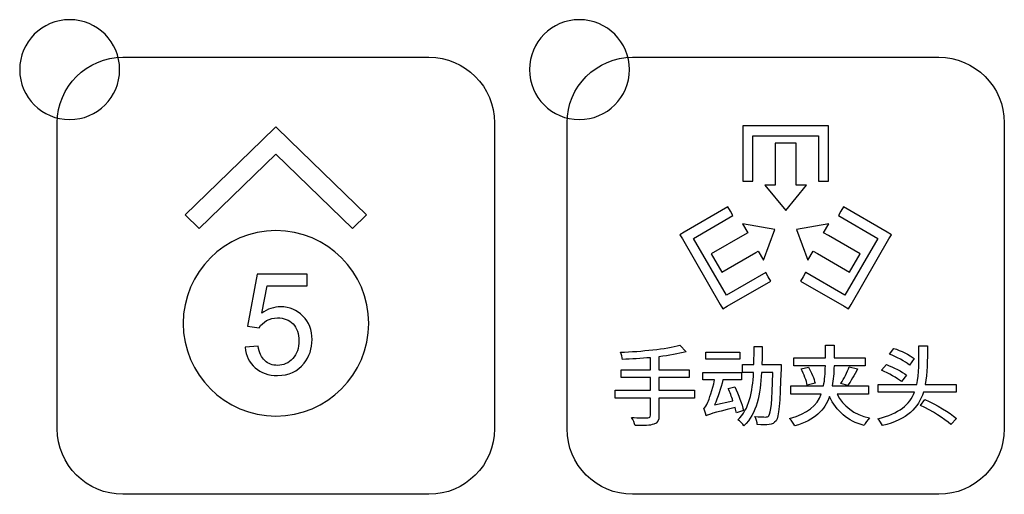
# Model space of a CAD drawing. Header units: millimetres. Extents: x 7143 to 9546, y -1575 to -869.
# Tile 29 of 94: x 7427 to 7466, y -1339 to -1320. Entities that reach past the tile are written whole.
import ezdxf

# ---------------------------------------------------------------- set-up
doc = ezdxf.new("R2010")
doc.units = ezdxf.units.MM
doc.header["$LTSCALE"] = 3

msp = doc.modelspace()

# ---------------------------------------------------------------- linework, layer by layer
at = {"linetype": 'Continuous', "lineweight": 30}
for points, knots in [([(7428.518, -1319.793), (7429.622, -1319.793), (7430.518, -1320.688), (7430.518, -1321.793), (7430.518, -1321.793), (7430.518, -1322.897), (7429.622, -1323.793), (7428.518, -1323.793), (7428.518, -1323.793), (7427.413, -1323.793), (7426.518, -1322.897), (7426.518, -1321.793), (7426.518, -1321.793), (7426.518, -1320.688), (7427.413, -1319.793), (7428.518, -1319.793)], [0, 0, 0, 0, 0.2, 0.2, 0.2, 0.2, 0.4, 0.4, 0.4, 0.4, 0.6, 0.6, 0.6, 0.6, 1, 1, 1, 1]), ([(7448.918, -1319.793), (7450.022, -1319.793), (7450.918, -1320.688), (7450.918, -1321.793), (7450.918, -1321.793), (7450.918, -1322.897), (7450.022, -1323.793), (7448.918, -1323.793), (7448.918, -1323.793), (7447.813, -1323.793), (7446.918, -1322.897), (7446.918, -1321.793), (7446.918, -1321.793), (7446.918, -1320.688), (7447.813, -1319.793), (7448.918, -1319.793)], [0, 0, 0, 0, 0.2, 0.2, 0.2, 0.2, 0.4, 0.4, 0.4, 0.4, 0.6, 0.6, 0.6, 0.6, 1, 1, 1, 1]), ([(7430.648, -1338.798), (7430.648, -1338.798), (7442.898, -1338.798), (7442.898, -1338.798), (7442.898, -1338.798), (7444.342, -1338.798), (7445.523, -1337.617), (7445.523, -1336.173), (7445.523, -1336.173), (7445.523, -1336.173), (7445.523, -1323.923), (7445.523, -1323.923), (7445.523, -1323.923), (7445.523, -1322.479), (7444.342, -1321.298), (7442.898, -1321.298), (7442.898, -1321.298), (7442.898, -1321.298), (7430.648, -1321.298), (7430.648, -1321.298), (7430.648, -1321.298), (7429.204, -1321.298), (7428.023, -1322.479), (7428.023, -1323.923), (7428.023, -1323.923), (7428.023, -1323.923), (7428.023, -1336.173), (7428.023, -1336.173), (7428.023, -1336.173), (7428.023, -1337.617), (7429.204, -1338.798), (7430.648, -1338.798)], [0, 0, 0, 0, 0.111111, 0.111111, 0.111111, 0.111111, 0.222222, 0.222222, 0.222222, 0.222222, 0.333333, 0.333333, 0.333333, 0.333333, 0.444444, 0.444444, 0.444444, 0.444444, 0.555556, 0.555556, 0.555556, 0.555556, 0.666667, 0.666667, 0.666667, 0.666667, 0.777778, 0.777778, 0.777778, 0.777778, 1, 1, 1, 1]), ([(7451.048, -1338.798), (7451.048, -1338.798), (7463.298, -1338.798), (7463.298, -1338.798), (7463.298, -1338.798), (7464.742, -1338.798), (7465.923, -1337.617), (7465.923, -1336.173), (7465.923, -1336.173), (7465.923, -1336.173), (7465.923, -1323.923), (7465.923, -1323.923), (7465.923, -1323.923), (7465.923, -1322.479), (7464.742, -1321.298), (7463.298, -1321.298), (7463.298, -1321.298), (7463.298, -1321.298), (7451.048, -1321.298), (7451.048, -1321.298), (7451.048, -1321.298), (7449.604, -1321.298), (7448.423, -1322.479), (7448.423, -1323.923), (7448.423, -1323.923), (7448.423, -1323.923), (7448.423, -1336.173), (7448.423, -1336.173), (7448.423, -1336.173), (7448.423, -1337.617), (7449.604, -1338.798), (7451.048, -1338.798)], [0, 0, 0, 0, 0.111111, 0.111111, 0.111111, 0.111111, 0.222222, 0.222222, 0.222222, 0.222222, 0.333333, 0.333333, 0.333333, 0.333333, 0.444444, 0.444444, 0.444444, 0.444444, 0.555556, 0.555556, 0.555556, 0.555556, 0.666667, 0.666667, 0.666667, 0.666667, 0.777778, 0.777778, 0.777778, 0.777778, 1, 1, 1, 1]), ([(7433.703, -1328.15), (7433.703, -1328.15), (7436.773, -1325.175), (7436.773, -1325.175), (7436.773, -1325.175), (7436.773, -1325.175), (7439.843, -1328.15), (7439.843, -1328.15), (7439.843, -1328.15), (7439.843, -1328.15), (7440.403, -1327.607), (7440.403, -1327.607), (7440.403, -1327.607), (7440.403, -1327.607), (7437.333, -1324.632), (7437.333, -1324.632), (7437.333, -1324.632), (7437.333, -1324.632), (7437.333, -1324.632), (7437.333, -1324.632), (7437.333, -1324.632), (7437.333, -1324.632), (7436.773, -1324.089), (7436.773, -1324.089), (7436.773, -1324.089), (7436.773, -1324.089), (7436.773, -1324.09), (7436.773, -1324.09), (7436.773, -1324.09), (7436.773, -1324.09), (7436.772, -1324.089), (7436.772, -1324.089), (7436.772, -1324.089), (7436.772, -1324.089), (7436.213, -1324.632), (7436.213, -1324.632), (7436.213, -1324.632), (7436.213, -1324.632), (7436.213, -1324.632), (7436.213, -1324.632), (7436.213, -1324.632), (7436.213, -1324.632), (7433.143, -1327.607), (7433.143, -1327.607), (7433.143, -1327.607), (7433.143, -1327.607), (7433.703, -1328.15), (7433.703, -1328.15)], [0, 0, 0, 0, 0.076923, 0.076923, 0.076923, 0.076923, 0.153846, 0.153846, 0.153846, 0.153846, 0.230769, 0.230769, 0.230769, 0.230769, 0.307692, 0.307692, 0.307692, 0.307692, 0.384615, 0.384615, 0.384615, 0.384615, 0.461538, 0.461538, 0.461538, 0.461538, 0.538462, 0.538462, 0.538462, 0.538462, 0.615385, 0.615385, 0.615385, 0.615385, 0.692308, 0.692308, 0.692308, 0.692308, 0.769231, 0.769231, 0.769231, 0.769231, 0.846154, 0.846154, 0.846154, 0.846154, 1, 1, 1, 1]), ([(7455.46, -1326.255), (7455.46, -1326.255), (7455.46, -1324.238), (7455.46, -1324.238), (7455.46, -1324.238), (7455.46, -1324.238), (7455.46, -1324.038), (7455.46, -1324.038), (7455.46, -1324.038), (7455.46, -1324.038), (7455.66, -1324.038), (7455.66, -1324.038), (7455.66, -1324.038), (7455.66, -1324.038), (7458.686, -1324.038), (7458.686, -1324.038), (7458.686, -1324.038), (7458.686, -1324.038), (7458.886, -1324.038), (7458.886, -1324.038), (7458.886, -1324.038), (7458.886, -1324.038), (7458.886, -1324.238), (7458.886, -1324.238), (7458.886, -1324.238), (7458.886, -1324.238), (7458.886, -1326.255), (7458.886, -1326.255), (7458.886, -1326.255), (7458.886, -1326.255), (7458.686, -1326.255), (7458.686, -1326.255), (7458.686, -1326.255), (7458.686, -1326.255), (7458.486, -1326.255), (7458.486, -1326.255), (7458.486, -1326.255), (7458.486, -1326.255), (7458.486, -1326.248), (7458.486, -1326.248), (7458.486, -1326.248), (7458.486, -1326.248), (7458.486, -1324.438), (7458.486, -1324.438), (7458.486, -1324.438), (7458.486, -1324.438), (7455.86, -1324.438), (7455.86, -1324.438), (7455.86, -1324.438), (7455.86, -1324.438), (7455.86, -1326.161), (7455.86, -1326.161), (7455.86, -1326.161), (7455.86, -1326.161), (7455.86, -1326.255), (7455.86, -1326.255), (7455.86, -1326.255), (7455.86, -1326.255), (7455.66, -1326.255), (7455.66, -1326.255), (7455.66, -1326.255), (7455.66, -1326.255), (7455.46, -1326.255), (7455.46, -1326.255)], [0, 0, 0, 0, 0.058824, 0.058824, 0.058824, 0.058824, 0.117647, 0.117647, 0.117647, 0.117647, 0.176471, 0.176471, 0.176471, 0.176471, 0.235294, 0.235294, 0.235294, 0.235294, 0.294118, 0.294118, 0.294118, 0.294118, 0.352941, 0.352941, 0.352941, 0.352941, 0.411765, 0.411765, 0.411765, 0.411765, 0.470588, 0.470588, 0.470588, 0.470588, 0.529412, 0.529412, 0.529412, 0.529412, 0.588235, 0.588235, 0.588235, 0.588235, 0.647059, 0.647059, 0.647059, 0.647059, 0.705882, 0.705882, 0.705882, 0.705882, 0.764706, 0.764706, 0.764706, 0.764706, 0.823529, 0.823529, 0.823529, 0.823529, 0.882353, 0.882353, 0.882353, 0.882353, 1, 1, 1, 1]), ([(7456.753, -1324.742), (7456.753, -1324.742), (7457.593, -1324.742), (7457.593, -1324.742), (7457.593, -1324.742), (7457.593, -1324.742), (7457.593, -1326.219), (7457.593, -1326.219), (7457.593, -1326.219), (7457.593, -1326.219), (7457.593, -1326.423), (7457.593, -1326.423), (7457.593, -1326.423), (7457.593, -1326.423), (7458.013, -1326.423), (7458.013, -1326.423), (7458.013, -1326.423), (7458.013, -1326.423), (7457.173, -1327.431), (7457.173, -1327.431), (7457.173, -1327.431), (7457.173, -1327.431), (7456.333, -1326.423), (7456.333, -1326.423), (7456.333, -1326.423), (7456.333, -1326.423), (7456.753, -1326.423), (7456.753, -1326.423), (7456.753, -1326.423), (7456.753, -1326.423), (7456.753, -1326.191), (7456.753, -1326.191), (7456.753, -1326.191), (7456.753, -1326.191), (7456.753, -1324.742), (7456.753, -1324.742)], [0, 0, 0, 0, 0.1, 0.1, 0.1, 0.1, 0.2, 0.2, 0.2, 0.2, 0.3, 0.3, 0.3, 0.3, 0.4, 0.4, 0.4, 0.4, 0.5, 0.5, 0.5, 0.5, 0.6, 0.6, 0.6, 0.6, 0.7, 0.7, 0.7, 0.7, 0.8, 0.8, 0.8, 0.8, 1, 1, 1, 1]), ([(7456.574, -1330.259), (7456.574, -1330.259), (7454.827, -1331.267), (7454.827, -1331.267), (7454.827, -1331.267), (7454.827, -1331.267), (7454.654, -1331.367), (7454.654, -1331.367), (7454.654, -1331.367), (7454.654, -1331.367), (7454.554, -1331.194), (7454.554, -1331.194), (7454.554, -1331.194), (7454.554, -1331.194), (7453.041, -1328.574), (7453.041, -1328.574), (7453.041, -1328.574), (7453.041, -1328.574), (7452.942, -1328.401), (7452.942, -1328.401), (7452.942, -1328.401), (7452.942, -1328.401), (7453.114, -1328.302), (7453.114, -1328.302), (7453.114, -1328.302), (7453.114, -1328.302), (7454.861, -1327.293), (7454.861, -1327.293), (7454.861, -1327.293), (7454.861, -1327.293), (7454.961, -1327.466), (7454.961, -1327.466), (7454.961, -1327.466), (7454.961, -1327.466), (7455.061, -1327.639), (7455.061, -1327.639), (7455.061, -1327.639), (7455.061, -1327.639), (7453.486, -1328.548), (7453.486, -1328.548), (7453.486, -1328.548), (7453.486, -1328.548), (7454.8, -1330.822), (7454.8, -1330.822), (7454.8, -1330.822), (7454.8, -1330.822), (7456.374, -1329.913), (7456.374, -1329.913), (7456.374, -1329.913), (7456.374, -1329.913), (7456.474, -1330.086), (7456.474, -1330.086), (7456.474, -1330.086), (7456.474, -1330.086), (7456.574, -1330.259), (7456.574, -1330.259)], [0, 0, 0, 0, 0.066667, 0.066667, 0.066667, 0.066667, 0.133333, 0.133333, 0.133333, 0.133333, 0.2, 0.2, 0.2, 0.2, 0.266667, 0.266667, 0.266667, 0.266667, 0.333333, 0.333333, 0.333333, 0.333333, 0.4, 0.4, 0.4, 0.4, 0.466667, 0.466667, 0.466667, 0.466667, 0.533333, 0.533333, 0.533333, 0.533333, 0.6, 0.6, 0.6, 0.6, 0.666667, 0.666667, 0.666667, 0.666667, 0.733333, 0.733333, 0.733333, 0.733333, 0.8, 0.8, 0.8, 0.8, 0.866667, 0.866667, 0.866667, 0.866667, 1, 1, 1, 1]), ([(7459.485, -1327.293), (7459.485, -1327.293), (7461.232, -1328.302), (7461.232, -1328.302), (7461.232, -1328.302), (7461.232, -1328.302), (7461.404, -1328.401), (7461.404, -1328.401), (7461.404, -1328.401), (7461.404, -1328.401), (7461.305, -1328.574), (7461.305, -1328.574), (7461.305, -1328.574), (7461.305, -1328.574), (7459.792, -1331.194), (7459.792, -1331.194), (7459.792, -1331.194), (7459.792, -1331.194), (7459.692, -1331.367), (7459.692, -1331.367), (7459.692, -1331.367), (7459.692, -1331.367), (7459.519, -1331.267), (7459.519, -1331.267), (7459.519, -1331.267), (7459.519, -1331.267), (7457.772, -1330.259), (7457.772, -1330.259), (7457.772, -1330.259), (7457.772, -1330.259), (7457.872, -1330.086), (7457.872, -1330.086), (7457.872, -1330.086), (7457.872, -1330.086), (7457.972, -1329.913), (7457.972, -1329.913), (7457.972, -1329.913), (7457.972, -1329.913), (7457.977, -1329.916), (7457.977, -1329.916), (7457.977, -1329.916), (7457.977, -1329.916), (7459.546, -1330.822), (7459.546, -1330.822), (7459.546, -1330.822), (7459.546, -1330.822), (7460.86, -1328.548), (7460.86, -1328.548), (7460.86, -1328.548), (7460.86, -1328.548), (7459.354, -1327.678), (7459.354, -1327.678), (7459.354, -1327.678), (7459.354, -1327.678), (7459.285, -1327.639), (7459.285, -1327.639), (7459.285, -1327.639), (7459.285, -1327.639), (7459.385, -1327.466), (7459.385, -1327.466), (7459.385, -1327.466), (7459.385, -1327.466), (7459.485, -1327.293), (7459.485, -1327.293)], [0, 0, 0, 0, 0.058824, 0.058824, 0.058824, 0.058824, 0.117647, 0.117647, 0.117647, 0.117647, 0.176471, 0.176471, 0.176471, 0.176471, 0.235294, 0.235294, 0.235294, 0.235294, 0.294118, 0.294118, 0.294118, 0.294118, 0.352941, 0.352941, 0.352941, 0.352941, 0.411765, 0.411765, 0.411765, 0.411765, 0.470588, 0.470588, 0.470588, 0.470588, 0.529412, 0.529412, 0.529412, 0.529412, 0.588235, 0.588235, 0.588235, 0.588235, 0.647059, 0.647059, 0.647059, 0.647059, 0.705882, 0.705882, 0.705882, 0.705882, 0.764706, 0.764706, 0.764706, 0.764706, 0.823529, 0.823529, 0.823529, 0.823529, 0.882353, 0.882353, 0.882353, 0.882353, 1, 1, 1, 1]), ([(7436.773, -1335.664), (7434.723, -1335.664), (7433.061, -1334.002), (7433.061, -1331.952), (7433.061, -1331.952), (7433.061, -1329.902), (7434.723, -1328.24), (7436.773, -1328.24), (7436.773, -1328.24), (7438.823, -1328.24), (7440.485, -1329.902), (7440.485, -1331.952), (7440.485, -1331.952), (7440.485, -1334.002), (7438.823, -1335.664), (7436.773, -1335.664)], [0, 0, 0, 0, 0.2, 0.2, 0.2, 0.2, 0.4, 0.4, 0.4, 0.4, 0.6, 0.6, 0.6, 0.6, 1, 1, 1, 1]), ([(7454.617, -1329.896), (7454.617, -1329.896), (7454.197, -1329.169), (7454.197, -1329.169), (7454.197, -1329.169), (7454.197, -1329.169), (7455.534, -1328.397), (7455.534, -1328.397), (7455.534, -1328.397), (7455.534, -1328.397), (7455.653, -1328.328), (7455.653, -1328.328), (7455.653, -1328.328), (7455.653, -1328.328), (7455.443, -1327.964), (7455.443, -1327.964), (7455.443, -1327.964), (7455.443, -1327.964), (7456.736, -1328.188), (7456.736, -1328.188), (7456.736, -1328.188), (7456.736, -1328.188), (7456.283, -1329.42), (7456.283, -1329.42), (7456.283, -1329.42), (7456.283, -1329.42), (7456.073, -1329.056), (7456.073, -1329.056), (7456.073, -1329.056), (7456.073, -1329.056), (7455.975, -1329.113), (7455.975, -1329.113), (7455.975, -1329.113), (7455.975, -1329.113), (7454.617, -1329.896), (7454.617, -1329.896)], [0, 0, 0, 0, 0.1, 0.1, 0.1, 0.1, 0.2, 0.2, 0.2, 0.2, 0.3, 0.3, 0.3, 0.3, 0.4, 0.4, 0.4, 0.4, 0.5, 0.5, 0.5, 0.5, 0.6, 0.6, 0.6, 0.6, 0.7, 0.7, 0.7, 0.7, 0.8, 0.8, 0.8, 0.8, 1, 1, 1, 1]), ([(7460.149, -1329.169), (7460.149, -1329.169), (7459.729, -1329.896), (7459.729, -1329.896), (7459.729, -1329.896), (7459.729, -1329.896), (7458.445, -1329.155), (7458.445, -1329.155), (7458.445, -1329.155), (7458.445, -1329.155), (7458.273, -1329.056), (7458.273, -1329.056), (7458.273, -1329.056), (7458.273, -1329.056), (7458.063, -1329.42), (7458.063, -1329.42), (7458.063, -1329.42), (7458.063, -1329.42), (7457.61, -1328.188), (7457.61, -1328.188), (7457.61, -1328.188), (7457.61, -1328.188), (7458.903, -1327.964), (7458.903, -1327.964), (7458.903, -1327.964), (7458.903, -1327.964), (7458.693, -1328.328), (7458.693, -1328.328), (7458.693, -1328.328), (7458.693, -1328.328), (7458.886, -1328.439), (7458.886, -1328.439), (7458.886, -1328.439), (7458.886, -1328.439), (7460.149, -1329.169), (7460.149, -1329.169)], [0, 0, 0, 0, 0.1, 0.1, 0.1, 0.1, 0.2, 0.2, 0.2, 0.2, 0.3, 0.3, 0.3, 0.3, 0.4, 0.4, 0.4, 0.4, 0.5, 0.5, 0.5, 0.5, 0.6, 0.6, 0.6, 0.6, 0.7, 0.7, 0.7, 0.7, 0.8, 0.8, 0.8, 0.8, 1, 1, 1, 1]), ([(7435.542, -1332.911), (7435.542, -1332.911), (7436.062, -1332.872), (7436.062, -1332.872), (7436.062, -1332.872), (7436.1, -1333.125), (7436.19, -1333.315), (7436.329, -1333.443), (7436.329, -1333.443), (7436.468, -1333.57), (7436.638, -1333.634), (7436.839, -1333.634), (7436.839, -1333.634), (7437.081, -1333.634), (7437.283, -1333.543), (7437.447, -1333.364), (7437.447, -1333.364), (7437.611, -1333.183), (7437.693, -1332.944), (7437.693, -1332.647), (7437.693, -1332.647), (7437.693, -1332.364), (7437.615, -1332.141), (7437.458, -1331.977), (7437.458, -1331.977), (7437.301, -1331.813), (7437.093, -1331.732), (7436.834, -1331.732), (7436.834, -1331.732), (7436.673, -1331.732), (7436.529, -1331.768), (7436.401, -1331.842), (7436.401, -1331.842), (7436.274, -1331.915), (7436.175, -1332.01), (7436.101, -1332.127), (7436.101, -1332.127), (7436.101, -1332.127), (7435.633, -1332.059), (7435.633, -1332.059), (7435.633, -1332.059), (7435.633, -1332.059), (7436.022, -1329.982), (7436.022, -1329.982), (7436.022, -1329.982), (7436.022, -1329.982), (7438.026, -1329.982), (7438.026, -1329.982), (7438.026, -1329.982), (7438.026, -1329.982), (7438.026, -1330.456), (7438.026, -1330.456), (7438.026, -1330.456), (7438.026, -1330.456), (7436.418, -1330.456), (7436.418, -1330.456), (7436.418, -1330.456), (7436.418, -1330.456), (7436.203, -1331.546), (7436.203, -1331.546), (7436.203, -1331.546), (7436.445, -1331.376), (7436.699, -1331.291), (7436.964, -1331.291), (7436.964, -1331.291), (7437.316, -1331.291), (7437.613, -1331.414), (7437.855, -1331.658), (7437.855, -1331.658), (7438.097, -1331.903), (7438.218, -1332.217), (7438.218, -1332.601), (7438.218, -1332.601), (7438.218, -1332.967), (7438.112, -1333.283), (7437.899, -1333.549), (7437.899, -1333.549), (7437.64, -1333.876), (7437.287, -1334.04), (7436.839, -1334.04), (7436.839, -1334.04), (7436.472, -1334.04), (7436.173, -1333.937), (7435.94, -1333.731), (7435.94, -1333.731), (7435.708, -1333.525), (7435.575, -1333.252), (7435.542, -1332.911)], [0, 0, 0, 0, 0.043478, 0.043478, 0.043478, 0.043478, 0.086957, 0.086957, 0.086957, 0.086957, 0.130435, 0.130435, 0.130435, 0.130435, 0.173913, 0.173913, 0.173913, 0.173913, 0.217391, 0.217391, 0.217391, 0.217391, 0.26087, 0.26087, 0.26087, 0.26087, 0.304348, 0.304348, 0.304348, 0.304348, 0.347826, 0.347826, 0.347826, 0.347826, 0.391304, 0.391304, 0.391304, 0.391304, 0.434783, 0.434783, 0.434783, 0.434783, 0.478261, 0.478261, 0.478261, 0.478261, 0.521739, 0.521739, 0.521739, 0.521739, 0.565217, 0.565217, 0.565217, 0.565217, 0.608696, 0.608696, 0.608696, 0.608696, 0.652174, 0.652174, 0.652174, 0.652174, 0.695652, 0.695652, 0.695652, 0.695652, 0.73913, 0.73913, 0.73913, 0.73913, 0.782609, 0.782609, 0.782609, 0.782609, 0.826087, 0.826087, 0.826087, 0.826087, 0.869565, 0.869565, 0.869565, 0.869565, 0.913043, 0.913043, 0.913043, 0.913043, 1, 1, 1, 1]), ([(7453.518, -1334.622), (7453.518, -1334.622), (7452.103, -1334.622), (7452.103, -1334.622), (7452.103, -1334.622), (7452.103, -1334.622), (7452.103, -1334.121), (7452.103, -1334.121), (7452.103, -1334.121), (7452.103, -1334.121), (7453.317, -1334.121), (7453.317, -1334.121), (7453.317, -1334.121), (7453.317, -1334.121), (7453.317, -1333.807), (7453.317, -1333.807), (7453.317, -1333.807), (7453.317, -1333.807), (7452.103, -1333.807), (7452.103, -1333.807), (7452.103, -1333.807), (7452.103, -1333.807), (7452.103, -1333.289), (7452.103, -1333.289), (7452.103, -1333.289), (7452.505, -1333.239), (7452.879, -1333.179), (7453.186, -1333.091), (7453.186, -1333.091), (7453.186, -1333.091), (7452.943, -1332.823), (7452.943, -1332.823), (7452.943, -1332.823), (7452.392, -1332.982), (7451.398, -1333.073), (7450.565, -1333.112), (7450.565, -1333.112), (7450.597, -1333.183), (7450.639, -1333.317), (7450.643, -1333.398), (7450.643, -1333.398), (7450.999, -1333.384), (7451.383, -1333.359), (7451.761, -1333.327), (7451.761, -1333.327), (7451.761, -1333.327), (7451.761, -1333.807), (7451.761, -1333.807), (7451.761, -1333.807), (7451.761, -1333.807), (7450.583, -1333.807), (7450.583, -1333.807), (7450.583, -1333.807), (7450.583, -1333.807), (7450.583, -1334.121), (7450.583, -1334.121), (7450.583, -1334.121), (7450.583, -1334.121), (7451.761, -1334.121), (7451.761, -1334.121), (7451.761, -1334.121), (7451.761, -1334.121), (7451.761, -1334.622), (7451.761, -1334.622), (7451.761, -1334.622), (7451.761, -1334.622), (7450.343, -1334.622), (7450.343, -1334.622), (7450.343, -1334.622), (7450.343, -1334.622), (7450.343, -1334.943), (7450.343, -1334.943), (7450.343, -1334.943), (7450.343, -1334.943), (7451.761, -1334.943), (7451.761, -1334.943), (7451.761, -1334.943), (7451.761, -1334.943), (7451.761, -1335.631), (7451.761, -1335.631), (7451.761, -1335.631), (7451.761, -1335.705), (7451.733, -1335.73), (7451.655, -1335.73), (7451.655, -1335.73), (7451.574, -1335.733), (7451.292, -1335.733), (7451.009, -1335.723), (7451.009, -1335.723), (7451.062, -1335.811), (7451.126, -1335.959), (7451.147, -1336.047), (7451.147, -1336.047), (7451.51, -1336.051), (7451.75, -1336.044), (7451.895, -1335.991), (7451.895, -1335.991), (7452.043, -1335.941), (7452.103, -1335.85), (7452.103, -1335.635), (7452.103, -1335.635), (7452.103, -1335.635), (7452.103, -1334.943), (7452.103, -1334.943), (7452.103, -1334.943), (7452.103, -1334.943), (7453.518, -1334.943), (7453.518, -1334.943), (7453.518, -1334.943), (7453.518, -1334.943), (7453.518, -1334.622), (7453.518, -1334.622)], [0, 0, 0, 0, 0.034483, 0.034483, 0.034483, 0.034483, 0.068966, 0.068966, 0.068966, 0.068966, 0.103448, 0.103448, 0.103448, 0.103448, 0.137931, 0.137931, 0.137931, 0.137931, 0.172414, 0.172414, 0.172414, 0.172414, 0.206897, 0.206897, 0.206897, 0.206897, 0.241379, 0.241379, 0.241379, 0.241379, 0.275862, 0.275862, 0.275862, 0.275862, 0.310345, 0.310345, 0.310345, 0.310345, 0.344828, 0.344828, 0.344828, 0.344828, 0.37931, 0.37931, 0.37931, 0.37931, 0.413793, 0.413793, 0.413793, 0.413793, 0.448276, 0.448276, 0.448276, 0.448276, 0.482759, 0.482759, 0.482759, 0.482759, 0.517241, 0.517241, 0.517241, 0.517241, 0.551724, 0.551724, 0.551724, 0.551724, 0.586207, 0.586207, 0.586207, 0.586207, 0.62069, 0.62069, 0.62069, 0.62069, 0.655172, 0.655172, 0.655172, 0.655172, 0.689655, 0.689655, 0.689655, 0.689655, 0.724138, 0.724138, 0.724138, 0.724138, 0.758621, 0.758621, 0.758621, 0.758621, 0.793103, 0.793103, 0.793103, 0.793103, 0.827586, 0.827586, 0.827586, 0.827586, 0.862069, 0.862069, 0.862069, 0.862069, 0.896552, 0.896552, 0.896552, 0.896552, 0.931034, 0.931034, 0.931034, 0.931034, 1, 1, 1, 1]), ([(7456.221, -1333.606), (7456.228, -1333.37), (7456.232, -1333.13), (7456.232, -1332.883), (7456.232, -1332.883), (7456.232, -1332.883), (7455.907, -1332.883), (7455.907, -1332.883), (7455.907, -1332.883), (7455.907, -1333.13), (7455.907, -1333.37), (7455.9, -1333.606), (7455.9, -1333.606), (7455.9, -1333.606), (7455.449, -1333.606), (7455.449, -1333.606), (7455.449, -1333.606), (7455.449, -1333.606), (7455.449, -1333.92), (7455.449, -1333.92), (7455.449, -1333.92), (7455.449, -1333.92), (7455.89, -1333.92), (7455.89, -1333.92), (7455.89, -1333.92), (7455.847, -1334.703), (7455.717, -1335.388), (7455.258, -1335.811), (7455.258, -1335.811), (7455.343, -1335.86), (7455.456, -1335.973), (7455.505, -1336.054), (7455.505, -1336.054), (7456.013, -1335.567), (7456.161, -1334.791), (7456.207, -1333.92), (7456.207, -1333.92), (7456.207, -1333.92), (7456.662, -1333.92), (7456.662, -1333.92), (7456.662, -1333.92), (7456.627, -1335.098), (7456.585, -1335.546), (7456.5, -1335.649), (7456.5, -1335.649), (7456.465, -1335.694), (7456.43, -1335.705), (7456.366, -1335.702), (7456.366, -1335.702), (7456.292, -1335.702), (7456.126, -1335.702), (7455.939, -1335.687), (7455.939, -1335.687), (7455.992, -1335.779), (7456.031, -1335.913), (7456.038, -1336.005), (7456.038, -1336.005), (7456.221, -1336.016), (7456.408, -1336.019), (7456.518, -1336.005), (7456.518, -1336.005), (7456.634, -1335.987), (7456.712, -1335.952), (7456.786, -1335.85), (7456.786, -1335.85), (7456.906, -1335.694), (7456.945, -1335.194), (7456.987, -1333.765), (7456.987, -1333.765), (7456.987, -1333.719), (7456.99, -1333.606), (7456.99, -1333.606), (7456.99, -1333.606), (7456.99, -1333.606), (7456.221, -1333.606), (7456.221, -1333.606)], [0, 0, 0, 0, 0.05, 0.05, 0.05, 0.05, 0.1, 0.1, 0.1, 0.1, 0.15, 0.15, 0.15, 0.15, 0.2, 0.2, 0.2, 0.2, 0.25, 0.25, 0.25, 0.25, 0.3, 0.3, 0.3, 0.3, 0.35, 0.35, 0.35, 0.35, 0.4, 0.4, 0.4, 0.4, 0.45, 0.45, 0.45, 0.45, 0.5, 0.5, 0.5, 0.5, 0.55, 0.55, 0.55, 0.55, 0.6, 0.6, 0.6, 0.6, 0.65, 0.65, 0.65, 0.65, 0.7, 0.7, 0.7, 0.7, 0.75, 0.75, 0.75, 0.75, 0.8, 0.8, 0.8, 0.8, 0.85, 0.85, 0.85, 0.85, 0.9, 0.9, 0.9, 0.9, 1, 1, 1, 1]), ([(7460.484, -1334.784), (7460.484, -1334.784), (7460.484, -1334.453), (7460.484, -1334.453), (7460.484, -1334.453), (7460.484, -1334.453), (7459.038, -1334.453), (7459.038, -1334.453), (7459.038, -1334.453), (7459.08, -1334.209), (7459.102, -1333.941), (7459.109, -1333.648), (7459.109, -1333.648), (7459.109, -1333.648), (7460.354, -1333.648), (7460.354, -1333.648), (7460.354, -1333.648), (7460.354, -1333.648), (7460.354, -1333.327), (7460.354, -1333.327), (7460.354, -1333.327), (7460.354, -1333.327), (7459.116, -1333.327), (7459.116, -1333.327), (7459.116, -1333.327), (7459.119, -1333.165), (7459.119, -1332.999), (7459.119, -1332.823), (7459.119, -1332.823), (7459.119, -1332.823), (7458.77, -1332.823), (7458.77, -1332.823), (7458.77, -1332.823), (7458.77, -1332.999), (7458.77, -1333.169), (7458.77, -1333.327), (7458.77, -1333.327), (7458.77, -1333.327), (7457.496, -1333.327), (7457.496, -1333.327), (7457.496, -1333.327), (7457.496, -1333.327), (7457.496, -1333.648), (7457.496, -1333.648), (7457.496, -1333.648), (7457.496, -1333.648), (7458.763, -1333.648), (7458.763, -1333.648), (7458.763, -1333.648), (7458.756, -1333.948), (7458.738, -1334.216), (7458.689, -1334.453), (7458.689, -1334.453), (7458.689, -1334.453), (7457.373, -1334.453), (7457.373, -1334.453), (7457.373, -1334.453), (7457.373, -1334.453), (7457.373, -1334.784), (7457.373, -1334.784), (7457.373, -1334.784), (7457.373, -1334.784), (7458.597, -1334.784), (7458.597, -1334.784), (7458.597, -1334.784), (7458.421, -1335.243), (7458.061, -1335.564), (7457.331, -1335.765), (7457.331, -1335.765), (7457.412, -1335.836), (7457.504, -1335.97), (7457.539, -1336.058), (7457.539, -1336.058), (7458.343, -1335.818), (7458.738, -1335.43), (7458.929, -1334.887), (7458.929, -1334.887), (7459.204, -1335.469), (7459.641, -1335.857), (7460.315, -1336.04), (7460.315, -1336.04), (7460.364, -1335.948), (7460.456, -1335.811), (7460.53, -1335.74), (7460.53, -1335.74), (7459.902, -1335.603), (7459.475, -1335.264), (7459.229, -1334.784), (7459.229, -1334.784), (7459.229, -1334.784), (7460.484, -1334.784), (7460.484, -1334.784)], [0, 0, 0, 0, 0.041667, 0.041667, 0.041667, 0.041667, 0.083333, 0.083333, 0.083333, 0.083333, 0.125, 0.125, 0.125, 0.125, 0.166667, 0.166667, 0.166667, 0.166667, 0.208333, 0.208333, 0.208333, 0.208333, 0.25, 0.25, 0.25, 0.25, 0.291667, 0.291667, 0.291667, 0.291667, 0.333333, 0.333333, 0.333333, 0.333333, 0.375, 0.375, 0.375, 0.375, 0.416667, 0.416667, 0.416667, 0.416667, 0.458333, 0.458333, 0.458333, 0.458333, 0.5, 0.5, 0.5, 0.5, 0.541667, 0.541667, 0.541667, 0.541667, 0.583333, 0.583333, 0.583333, 0.583333, 0.625, 0.625, 0.625, 0.625, 0.666667, 0.666667, 0.666667, 0.666667, 0.708333, 0.708333, 0.708333, 0.708333, 0.75, 0.75, 0.75, 0.75, 0.791667, 0.791667, 0.791667, 0.791667, 0.833333, 0.833333, 0.833333, 0.833333, 0.875, 0.875, 0.875, 0.875, 0.916667, 0.916667, 0.916667, 0.916667, 1, 1, 1, 1]), ([(7464, -1334.707), (7464, -1334.707), (7464, -1334.403), (7464, -1334.403), (7464, -1334.403), (7464, -1334.403), (7462.761, -1334.403), (7462.761, -1334.403), (7462.761, -1334.403), (7462.842, -1333.955), (7462.842, -1333.433), (7462.846, -1332.848), (7462.846, -1332.848), (7462.846, -1332.848), (7462.507, -1332.848), (7462.507, -1332.848), (7462.507, -1332.848), (7462.504, -1333.454), (7462.511, -1333.973), (7462.419, -1334.403), (7462.419, -1334.403), (7462.419, -1334.403), (7460.87, -1334.403), (7460.87, -1334.403), (7460.87, -1334.403), (7460.87, -1334.403), (7460.87, -1334.707), (7460.87, -1334.707), (7460.87, -1334.707), (7460.87, -1334.707), (7462.331, -1334.707), (7462.331, -1334.707), (7462.331, -1334.707), (7462.137, -1335.204), (7461.728, -1335.56), (7460.856, -1335.772), (7460.856, -1335.772), (7460.927, -1335.839), (7461.012, -1335.966), (7461.047, -1336.047), (7461.047, -1336.047), (7462.045, -1335.793), (7462.486, -1335.335), (7462.684, -1334.707), (7462.684, -1334.707), (7462.684, -1334.707), (7464, -1334.707), (7464, -1334.707)], [0, 0, 0, 0, 0.076923, 0.076923, 0.076923, 0.076923, 0.153846, 0.153846, 0.153846, 0.153846, 0.230769, 0.230769, 0.230769, 0.230769, 0.307692, 0.307692, 0.307692, 0.307692, 0.384615, 0.384615, 0.384615, 0.384615, 0.461538, 0.461538, 0.461538, 0.461538, 0.538462, 0.538462, 0.538462, 0.538462, 0.615385, 0.615385, 0.615385, 0.615385, 0.692308, 0.692308, 0.692308, 0.692308, 0.769231, 0.769231, 0.769231, 0.769231, 0.846154, 0.846154, 0.846154, 0.846154, 1, 1, 1, 1]), ([(7462.313, -1333.356), (7462.133, -1333.215), (7461.777, -1333.049), (7461.502, -1332.953), (7461.502, -1332.953), (7461.502, -1332.953), (7461.322, -1333.186), (7461.322, -1333.186), (7461.322, -1333.186), (7461.604, -1333.292), (7461.953, -1333.476), (7462.123, -1333.62), (7462.123, -1333.62), (7462.123, -1333.62), (7462.313, -1333.356), (7462.313, -1333.356)], [0, 0, 0, 0, 0.2, 0.2, 0.2, 0.2, 0.4, 0.4, 0.4, 0.4, 0.6, 0.6, 0.6, 0.6, 1, 1, 1, 1]), ([(7455.34, -1333.102), (7455.34, -1333.102), (7453.981, -1333.102), (7453.981, -1333.102), (7453.981, -1333.102), (7453.981, -1333.102), (7453.981, -1333.391), (7453.981, -1333.391), (7453.981, -1333.391), (7453.981, -1333.391), (7455.34, -1333.391), (7455.34, -1333.391), (7455.34, -1333.391), (7455.34, -1333.391), (7455.34, -1333.102), (7455.34, -1333.102)], [0, 0, 0, 0, 0.2, 0.2, 0.2, 0.2, 0.4, 0.4, 0.4, 0.4, 0.6, 0.6, 0.6, 0.6, 1, 1, 1, 1]), ([(7457.793, -1333.779), (7457.902, -1333.984), (7458.004, -1334.259), (7458.036, -1334.428), (7458.036, -1334.428), (7458.036, -1334.428), (7458.35, -1334.347), (7458.35, -1334.347), (7458.35, -1334.347), (7458.315, -1334.171), (7458.198, -1333.909), (7458.082, -1333.708), (7458.082, -1333.708), (7458.082, -1333.708), (7457.793, -1333.779), (7457.793, -1333.779)], [0, 0, 0, 0, 0.2, 0.2, 0.2, 0.2, 0.4, 0.4, 0.4, 0.4, 0.6, 0.6, 0.6, 0.6, 1, 1, 1, 1]), ([(7459.655, -1334.442), (7459.775, -1334.276), (7459.924, -1334.015), (7460.051, -1333.779), (7460.051, -1333.779), (7460.051, -1333.779), (7459.719, -1333.694), (7459.719, -1333.694), (7459.719, -1333.694), (7459.645, -1333.895), (7459.504, -1334.178), (7459.387, -1334.357), (7459.387, -1334.357), (7459.387, -1334.357), (7459.655, -1334.442), (7459.655, -1334.442)], [0, 0, 0, 0, 0.2, 0.2, 0.2, 0.2, 0.4, 0.4, 0.4, 0.4, 0.6, 0.6, 0.6, 0.6, 1, 1, 1, 1]), ([(7462.013, -1334.029), (7461.837, -1333.885), (7461.477, -1333.705), (7461.202, -1333.606), (7461.202, -1333.606), (7461.202, -1333.606), (7461.008, -1333.832), (7461.008, -1333.832), (7461.008, -1333.832), (7461.29, -1333.948), (7461.639, -1334.142), (7461.805, -1334.287), (7461.805, -1334.287), (7461.805, -1334.287), (7462.013, -1334.029), (7462.013, -1334.029)], [0, 0, 0, 0, 0.2, 0.2, 0.2, 0.2, 0.4, 0.4, 0.4, 0.4, 0.6, 0.6, 0.6, 0.6, 1, 1, 1, 1]), ([(7455.488, -1335.44), (7455.428, -1335.201), (7455.28, -1334.795), (7455.142, -1334.492), (7455.142, -1334.492), (7455.142, -1334.492), (7454.877, -1334.562), (7454.877, -1334.562), (7454.877, -1334.562), (7454.941, -1334.71), (7455.004, -1334.887), (7455.061, -1335.052), (7455.061, -1335.052), (7455.061, -1335.052), (7454.331, -1335.218), (7454.331, -1335.218), (7454.331, -1335.218), (7454.454, -1334.918), (7454.581, -1334.562), (7454.662, -1334.22), (7454.662, -1334.22), (7454.662, -1334.22), (7455.403, -1334.22), (7455.403, -1334.22), (7455.403, -1334.22), (7455.403, -1334.22), (7455.403, -1333.924), (7455.403, -1333.924), (7455.403, -1333.924), (7455.403, -1333.924), (7453.861, -1333.924), (7453.861, -1333.924), (7453.861, -1333.924), (7453.861, -1333.924), (7453.861, -1334.22), (7453.861, -1334.22), (7453.861, -1334.22), (7453.861, -1334.22), (7454.327, -1334.22), (7454.327, -1334.22), (7454.327, -1334.22), (7454.242, -1334.615), (7454.101, -1335.003), (7454.059, -1335.112), (7454.059, -1335.112), (7454.003, -1335.239), (7453.95, -1335.331), (7453.893, -1335.352), (7453.893, -1335.352), (7453.925, -1335.43), (7453.978, -1335.585), (7453.995, -1335.649), (7453.995, -1335.649), (7453.995, -1335.645), (7453.995, -1335.642), (7453.999, -1335.638), (7453.999, -1335.638), (7453.999, -1335.638), (7453.999, -1335.649), (7453.999, -1335.649), (7453.999, -1335.649), (7454.091, -1335.599), (7454.225, -1335.55), (7455.149, -1335.328), (7455.149, -1335.328), (7455.17, -1335.405), (7455.191, -1335.476), (7455.205, -1335.536), (7455.205, -1335.536), (7455.205, -1335.536), (7455.488, -1335.44), (7455.488, -1335.44)], [0, 0, 0, 0, 0.052632, 0.052632, 0.052632, 0.052632, 0.105263, 0.105263, 0.105263, 0.105263, 0.157895, 0.157895, 0.157895, 0.157895, 0.210526, 0.210526, 0.210526, 0.210526, 0.263158, 0.263158, 0.263158, 0.263158, 0.315789, 0.315789, 0.315789, 0.315789, 0.368421, 0.368421, 0.368421, 0.368421, 0.421053, 0.421053, 0.421053, 0.421053, 0.473684, 0.473684, 0.473684, 0.473684, 0.526316, 0.526316, 0.526316, 0.526316, 0.578947, 0.578947, 0.578947, 0.578947, 0.631579, 0.631579, 0.631579, 0.631579, 0.684211, 0.684211, 0.684211, 0.684211, 0.736842, 0.736842, 0.736842, 0.736842, 0.789474, 0.789474, 0.789474, 0.789474, 0.842105, 0.842105, 0.842105, 0.842105, 0.894737, 0.894737, 0.894737, 0.894737, 1, 1, 1, 1]), ([(7462.564, -1335.236), (7463.033, -1335.455), (7463.509, -1335.762), (7463.788, -1336.008), (7463.788, -1336.008), (7463.788, -1336.008), (7464.003, -1335.758), (7464.003, -1335.758), (7464.003, -1335.758), (7463.721, -1335.515), (7463.216, -1335.215), (7462.737, -1335), (7462.737, -1335), (7462.737, -1335), (7462.564, -1335.236), (7462.564, -1335.236)], [0, 0, 0, 0, 0.2, 0.2, 0.2, 0.2, 0.4, 0.4, 0.4, 0.4, 0.6, 0.6, 0.6, 0.6, 1, 1, 1, 1])]:
    msp.add_open_spline(points, degree=3, knots=knots, dxfattribs=at)

doc.saveas('drawing.dxf')
